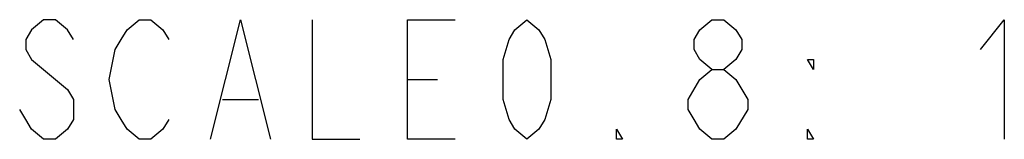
# Model space of a CAD drawing. Extents: x 38 to 410, y 13 to 287.
# Tile 1 of 15: x 96.3 to 119.4, y 12.54 to 15.34. Entities that reach past the tile are written whole.
import ezdxf

# ---------------------------------------------------------------- set-up
doc = ezdxf.new("R2010")
doc.units = 0
doc.header["$LTSCALE"] = 23.1
doc.layers.add('ALL_NOTE', color=7, linetype='CONTINUOUS')

msp = doc.modelspace()

# ---------------------------------------------------------------- linework, layer by layer
at = {"layer": 'ALL_NOTE', "color": 2, "linetype": 'CONTINUOUS'}
for p, q in [((105.404, 13.941), (106.104, 13.941)), ((101.064, 13.474), (101.904, 13.474))]:
    msp.add_line(p, q, dxfattribs=at)
for points in [[(97.564, 14.874), (97.424, 15.107), (97.144, 15.341), (96.864, 15.341), (96.584, 15.107), (96.444, 14.874), (96.444, 14.641), (96.584, 14.407)], [(99.804, 13.007), (99.664, 12.774), (99.384, 12.541), (99.104, 12.541), (98.824, 12.774), (98.684, 13.007), (98.544, 13.241), (98.404, 13.941), (98.544, 14.641), (98.684, 14.874), (98.824, 15.107), (99.104, 15.341), (99.384, 15.341), (99.664, 15.107), (99.804, 14.874)], [(100.784, 12.541), (101.484, 15.341), (102.184, 12.541)], [(103.164, 15.341), (103.164, 12.541), (104.284, 12.541)], [(106.524, 12.541), (105.404, 12.541), (105.404, 15.341), (106.524, 15.341)], [(108.204, 12.541), (107.924, 12.774), (107.784, 13.007), (107.644, 13.474), (107.644, 14.407), (107.784, 14.874), (107.924, 15.107), (108.204, 15.341), (108.484, 15.107), (108.624, 14.874), (108.764, 14.407), (108.764, 13.474), (108.624, 13.007), (108.484, 12.774), (108.204, 12.541)], [(112.544, 14.174), (112.264, 14.407), (112.124, 14.641), (112.124, 14.874), (112.264, 15.107), (112.544, 15.341), (112.824, 15.341), (113.104, 15.107), (113.244, 14.874), (113.244, 14.641), (113.104, 14.407), (112.824, 14.174)], [(118.844, 14.641), (119.404, 15.341), (119.404, 12.541)], [(96.584, 14.407), (97.424, 13.707), (97.564, 13.474), (97.564, 13.007), (97.424, 12.774), (97.144, 12.541), (96.864, 12.541), (96.584, 12.774), (96.444, 13.007), (96.304, 13.241)], [(114.924, 14.407), (114.924, 14.174), (114.784, 14.407), (114.924, 14.407)], [(111.984, 13.474), (112.264, 13.941), (112.544, 14.174), (112.824, 14.174), (113.104, 13.941), (113.244, 13.707), (113.384, 13.474), (113.384, 13.241)], [(112.544, 12.541), (112.264, 12.774), (112.124, 13.007), (111.984, 13.241), (111.984, 13.474)], [(113.384, 13.241), (113.104, 12.774), (112.824, 12.541), (112.544, 12.541)], [(110.444, 12.541), (110.304, 12.541), (110.304, 12.774), (110.444, 12.541)], [(114.924, 12.541), (114.784, 12.541), (114.784, 12.774), (114.924, 12.541)]]:
    msp.add_lwpolyline(points, dxfattribs=at)

doc.saveas('drawing.dxf')
